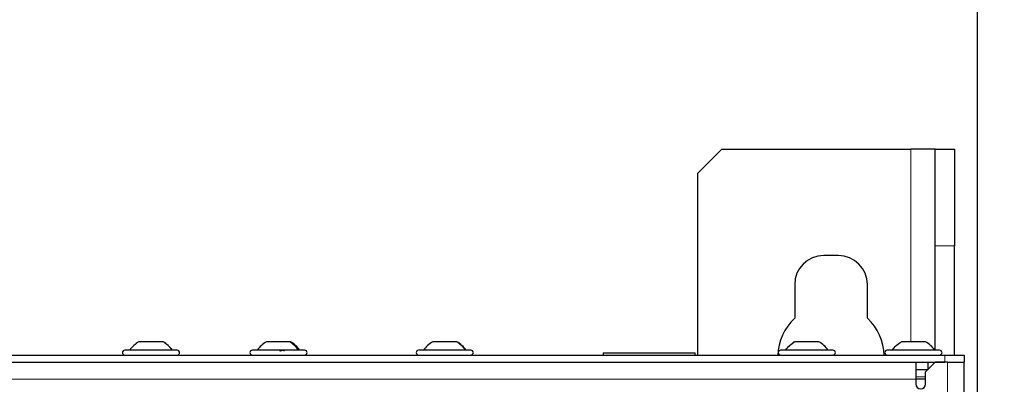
# Model space of a CAD drawing. Header units: millimetres. Extents: x 5 to 418, y 2 to 292.
# Tile 52 of 82: x 87 to 120, y 238 to 251. Entities that reach past the tile are written whole.
import ezdxf

# ---------------------------------------------------------------- set-up
doc = ezdxf.new("R2010")
doc.units = ezdxf.units.MM
doc.layers.add('SLD-0', color=7, linetype='Continuous')
doc.styles.add('SLDTEXTSTYLE1', font='TXT', dxfattribs={"width": 0.605})
doc.dimstyles.new('SLDDIMSTYLE0', dxfattribs={"dimtxt": 3.5, "dimasz": 3.302, "dimexe": 0, "dimexo": 0.0625, "dimgap": 0.875, "dimtad": 1, "dimdec": 1, "dimlfac": 6, "dimrnd": 1e-09, "dimzin": 12, "dimdsep": 46, "dimtxsty": 'SLDTEXTSTYLE1', "dimsah": 1, "dimcen": 0.09, "dimadec": 0, "dimazin": 3, "dimtfac": 1, "dimtofl": 0, "dimtmove": 0, "dimatfit": 3, "dimfxl": 1, "dimfrac": 2, "dimtolj": 1, "dimtzin": 12, "dimarcsym": 0})
doc.dimstyles.new('SLDDIMSTYLE1', dxfattribs={"dimtxt": 3.5, "dimasz": 3.302, "dimexe": 0, "dimexo": 0.0625, "dimgap": 0.875, "dimtad": 1, "dimlfac": 6, "dimrnd": 1e-09, "dimzin": 12, "dimdsep": 46, "dimtxsty": 'SLDTEXTSTYLE1', "dimsah": 1, "dimcen": 0.09, "dimadec": 0, "dimazin": 3, "dimtfac": 1, "dimtofl": 0, "dimtmove": 0, "dimatfit": 3, "dimfxl": 1, "dimfrac": 2, "dimtolj": 1, "dimtzin": 12, "dimarcsym": 0})

# ---------------------------------------------------------------- blocks, each defined once
blk = doc.blocks.new('_D')
at = {"layer": 'SLD-0', "color": 7}
for p, q in [((120.994, 246.535), (136.043, 246.535)), ((135.043, 246.535), (135.043, 92.139)), ((110.009, 92.139), (136.043, 92.139))]:
    blk.add_line(p, q, dxfattribs=at)
for centre, start, end in [((132.358, 169.981), 63.4349, 116.5651), ((132.358, 168.693), 243.4349, 296.5651)]:
    blk.add_arc(centre, 6.006, start, end, dxfattribs=at)
for points in [[(135.043, 246.535), (134.535, 243.233), (135.551, 243.233)], [(135.043, 92.139), (135.551, 95.441), (134.535, 95.441)]]:
    blk.add_solid(points, dxfattribs=at)
at = {"layer": 'SLD-0', "color": 7, "insert": (130.532, 163.322), "char_height": 3.5, "attachment_point": 1, "rotation": 90, "style": 'SLDTEXTSTYLE1'}
blk.add_mtext('926,4', dxfattribs=at)
blk = doc.blocks.new('_D_1')
at = {"layer": 'SLD-0', "color": 7}
for p, q in [((63.578, 237.639), (63.578, 261.097)), ((119.494, 237.639), (119.494, 261.097)), ((119.494, 260.097), (63.578, 260.097))]:
    blk.add_line(p, q, dxfattribs=at)
for points in [[(63.578, 260.097), (66.88, 259.589), (66.88, 260.605)], [(119.494, 260.097), (116.192, 260.605), (116.192, 259.589)]]:
    blk.add_solid(points, dxfattribs=at)
at = {"layer": 'SLD-0', "color": 7, "insert": (85.52, 264.609), "char_height": 3.5, "attachment_point": 1, "style": 'SLDTEXTSTYLE1'}
blk.add_mtext('335,5', dxfattribs=at)

msp = doc.modelspace()

# ---------------------------------------------------------------- linework, layer by layer
at = {"color": 7, "linetype": 'Continuous', "lineweight": 25}
for p, q in [((110.7027, 246.5349), (109.8694, 245.7016)), ((110.7027, 246.5349), (117.2027, 246.5349)), ((118.0361, 246.5349), (117.2027, 246.5349)), ((118.0361, 243.2016), (118.0361, 246.5349)), ((118.0361, 246.5349), (118.7027, 246.5349)), ((118.7027, 246.5349), (118.7027, 243.2016)), ((109.8694, 239.4433), (109.8694, 245.7016)), ((118.0361, 239.6099), (118.0361, 243.2016)), ((118.7027, 239.4433), (118.7027, 243.2016)), ((114.7027, 242.8683), (114.2027, 242.8683)), ((113.2027, 241.8683), (113.2027, 240.7094)), ((115.7027, 240.7094), (115.7027, 241.8683)), ((90.6591, 239.9016), (90.6569, 239.9016)), ((91.4797, 239.9016), (90.6591, 239.9016)), ((91.4819, 239.9016), (91.4797, 239.9016)), ((95.8342, 239.9016), (95.0402, 239.9016)), ((95.8652, 239.9016), (95.8342, 239.9016)), ((101.5719, 239.9016), (100.7569, 239.9016)), ((101.5819, 239.9016), (101.5719, 239.9016)), ((114.0319, 239.9016), (113.2069, 239.9016)), ((114.0313, 239.9016), (114.0319, 239.9016)), ((116.874, 239.9016), (116.8736, 239.9016)), ((117.6981, 239.9016), (116.874, 239.9016)), ((64.7027, 239.4433), (118.3694, 239.4433)), ((91.9694, 239.6099), (90.1694, 239.6099)), ((96.285, 239.6099), (94.5527, 239.6099)), ((96.3527, 239.6099), (96.285, 239.6099)), ((102.0694, 239.6099), (100.2694, 239.6099)), ((106.6194, 239.5183), (106.6194, 239.4433)), ((106.6194, 239.5183), (109.7861, 239.5183)), ((109.7861, 239.4433), (109.7861, 239.5183)), ((114.5193, 239.6099), (112.7194, 239.6099)), ((118.1861, 239.6099), (116.3861, 239.6099)), ((118.3694, 239.4433), (119.0361, 239.4433)), ((119.0361, 239.4433), (119.0361, 239.1933)), ((64.7027, 239.1933), (118.3694, 239.1933)), ((117.3694, 239.1933), (117.3694, 238.6099)), ((118.0361, 239.1933), (117.7027, 238.8599)), ((117.7861, 239.1933), (117.7861, 238.9433)), ((118.4527, 239.1933), (118.0361, 239.1933)), ((118.4527, 239.1933), (119.0361, 239.1933)), ((119.0361, 190.8599), (119.0361, 239.1933)), ((117.3694, 238.9433), (117.7861, 238.9433)), ((117.7027, 238.4433), (117.7027, 238.8599)), ((117.3694, 238.6099), (117.3694, 238.4433)), ((117.7027, 238.6099), (117.3694, 238.6099))]:
    msp.add_line(p, q, dxfattribs=at)
at = {"color": 7, "linetype": 'Continuous', "lineweight": 18}
for p, q in [((117.2027, 246.5349), (117.2027, 239.9016)), ((118.7027, 243.2016), (118.0361, 243.2016)), ((118.3694, 239.1933), (118.3694, 239.4433)), ((118.4527, 213.515), (118.4527, 239.1933)), ((117.3694, 238.6099), (65.7027, 238.6099)), ((117.7027, 238.6933), (117.3694, 238.6933))]:
    msp.add_line(p, q, dxfattribs=at)
at = {"color": 7, "linetype": 'Continuous', "lineweight": 25}
for centre, radius, start, end in [((114.2027, 241.8683), 1, 90, 180), ((114.7027, 241.8683), 1, 0, 90), ((114.4527, 239.3683), 1.8333, 132.98589, 178.17664), ((114.4527, 239.3683), 1.8333, 1.82336, 47.01411), ((91.1244, 239.0651), 0.9583, 119.53974, 145.34848), ((91.0144, 239.0651), 0.9583, 34.65152, 60.8011), ((95.5077, 239.0651), 0.9583, 119.1989, 145.34848), ((95.3977, 239.0651), 0.9583, 34.65152, 60.8011), ((101.2244, 239.0651), 0.9583, 119.1989, 145.34848), ((101.1144, 239.0651), 0.9583, 34.65152, 60.8011), ((113.6744, 239.0651), 0.9583, 119.1989, 123.80203), ((90.1694, 239.5266), 0.0833, 90, 270), ((91.9694, 239.5266), 0.0833, 270, 90), ((94.5527, 239.5266), 0.0833, 90, 270), ((96.3527, 239.5266), 0.0833, 270, 90), ((100.2694, 239.5266), 0.0833, 90, 270), ((102.0694, 239.5266), 0.0833, 270, 90), ((112.7194, 239.5266), 0.0833, 90, 270), ((114.5194, 239.5266), 0.0833, 270, 90), ((116.3861, 239.5266), 0.0833, 90, 270), ((118.1861, 239.5266), 0.0833, 270, 90), ((117.5361, 238.4433), 0.1667, 180, 0)]:
    msp.add_arc(centre, radius, start, end, dxfattribs=at)
at = {"color": 7, "linetype": 'Continuous', "lineweight": 18}
for points in [[(91.7988, 239.6099), (91.7539, 239.6677), (91.6642, 239.7834), (91.5412, 239.8622), (91.4797, 239.9016)], [(96.1309, 239.6099), (96.0892, 239.6677), (96.0057, 239.7834), (95.8914, 239.8622), (95.8342, 239.9016)], [(101.8849, 239.6099), (101.8409, 239.6677), (101.7528, 239.7834), (101.6322, 239.8622), (101.5719, 239.9016)], [(114.3504, 239.6099), (114.3054, 239.6677), (114.2154, 239.7834), (114.0922, 239.8622), (114.0306, 239.9016)]]:
    msp.add_open_spline(points, degree=3, dxfattribs=at)
at = {"color": 7, "linetype": 'Continuous', "lineweight": 25}
for points in [[(112.8861, 239.6099), (112.9312, 239.6677), (113.0214, 239.7834), (113.1451, 239.8622), (113.2069, 239.9016)], [(112.8871, 239.6099), (112.9322, 239.6677), (113.0223, 239.7834), (113.1458, 239.8622), (113.2075, 239.9016)], [(114.3516, 239.6099), (114.3066, 239.6677), (114.2165, 239.7834), (114.093, 239.8622), (114.0313, 239.9016)], [(114.3527, 239.6099), (114.3076, 239.6677), (114.2173, 239.7834), (114.0937, 239.8622), (114.0319, 239.9016)], [(116.5528, 239.6099), (116.5979, 239.6677), (116.6881, 239.7834), (116.8118, 239.8622), (116.8736, 239.9016)], [(116.5534, 239.6099), (116.5985, 239.6677), (116.6887, 239.7834), (116.8122, 239.8622), (116.874, 239.9016)], [(118.0187, 239.6099), (117.9736, 239.6677), (117.8834, 239.7834), (117.7599, 239.8622), (117.6981, 239.9016)], [(118.0193, 239.6099), (117.9742, 239.6677), (117.884, 239.7834), (117.7603, 239.8622), (117.6985, 239.9016)]]:
    msp.add_open_spline(points, degree=3, dxfattribs=at)
msp.add_open_spline([(95.506, 239.5814), (95.5111, 239.5853), (95.5214, 239.5931), (95.544, 239.6023), (95.5696, 239.6084), (95.5958, 239.6107), (95.6185, 239.6085), (95.6343, 239.6024), (95.6425, 239.5932), (95.6415, 239.5853), (95.6409, 239.5814)], degree=3, knots=[0, 0, 0, 0, 0.1252217, 0.2494831, 0.3743256, 0.4990628, 0.6238964, 0.749388, 0.8744406, 1, 1, 1, 1], dxfattribs=at)

# ---------------------------------------------------------------- dimensions: what is measured, and where the dimension line sits
at = {"layer": 'SLD-0', "color": 7}
dim = msp.add_linear_dim(base=(63.5777, 260.0975), p1=(119.4944, 237.6391), p2=(63.5777, 237.6391), dimstyle='SLDDIMSTYLE1', dxfattribs=at)
dim.commit()
dim.dimension.update_dxf_attribs({"geometry": '_D_1', "text_midpoint": (91.5361, 260.0975), "dimtype": 160})
dim = msp.add_linear_dim(base=(135.0434, 92.1394), p1=(118.0361, 246.5349), p2=(110.0092, 92.1394), angle=90, text='(<>)', dimstyle='SLDDIMSTYLE0', dxfattribs=at)
dim.commit()
dim.dimension.update_dxf_attribs({"geometry": '_D', "text_midpoint": (135.0434, 169.3372), "dimtype": 160})

doc.saveas('drawing.dxf')
